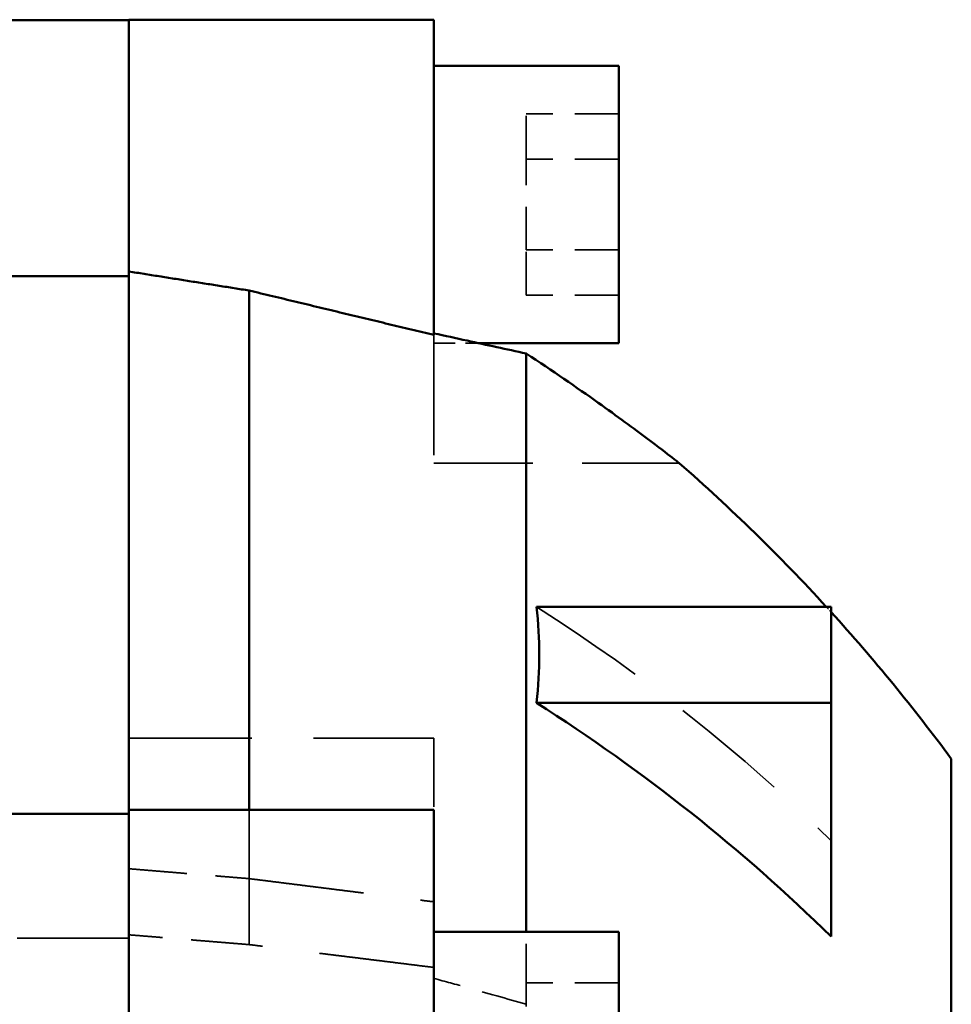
# Model space of a CAD drawing. Header units: millimetres. Extents: x -34725 to 178350, y -13707 to 126150.
# Tile 63 of 256: x -14887 to -14786, y 14703 to 14810. Entities that reach past the tile are written whole.
import ezdxf

# ---------------------------------------------------------------- set-up
doc = ezdxf.new("R2010")
doc.units = ezdxf.units.MM
doc.linetypes.add('DASHED', pattern=[0.75, 0.5, -0.25])
for name, color, linetype, lineweight in [('AM_0', 7, 'CONTINUOUS', 50), ('Sichtbar (ISO)', 7, 'CONTINUOUS', 50), ('Verdeckt (ISO)', 7, 'DASHED', 35)]:
    doc.layers.add(name, color=color, linetype=linetype, lineweight=lineweight)

# ---------------------------------------------------------------- blocks, each defined once
blk = doc.blocks.new('A$C5cacc3fa')
at = {"layer": 'Sichtbar (ISO)'}
for p, q in [((-1491.33, -2030.27), (-1491.33, -2028.79)), ((-1458.33, -2028.79), (-1491.33, -2028.79)), ((-1458.33, -2028.79), (-1458.33, -2030.27)), ((-1458.33, -2028.84), (-1438.4, -2028.84)), ((-1491.33, -2030.27), (-1491.33, -2062.91)), ((-1458.33, -2030.27), (-1458.33, -2056.04)), ((-1511.33, -2033.79), (-1511.33, -2063.79)), ((-1491.33, -2033.79), (-1511.33, -2033.79)), ((-1458.33, -2114.3), (-1458.33, -2056.04)), ((-1443.56, -2056.54), (-1458.33, -2056.54)), ((-1471.33, -2114.3), (-1471.33, -2058.1)), ((-1496.13, -2063.79), (-1511.33, -2063.79)), ((-1501.33, -2127.52), (-1501.33, -2064.92)), ((-1502.43, -2092.33), (-1534.33, -2092.33)), ((-1534.33, -2092.33), (-1534.33, -2102.71)), ((-1534.33, -2102.71), (-1502.43, -2102.71)), ((-1534.33, -2102.71), (-1534.33, -2128.02)), ((-1547.33, -2628.79), (-1547.33, -2108.79)), ((-1491.33, -2114.89), (-1491.33, -2114.3)), ((-1458.33, -2114.3), (-1491.33, -2114.3)), ((-1491.33, -2114.89), (-1491.33, -2149.63)), ((-1458.33, -2114.3), (-1458.33, -2114.89)), ((-1458.33, -2114.73), (-1438.33, -2114.73)), ((-1458.33, -2114.89), (-1458.33, -2149.63)), ((-1511.33, -2127.52), (-1511.33, -2157.52)), ((-1491.33, -2127.52), (-1511.33, -2127.52))]:
    blk.add_line(p, q, dxfattribs=at)
for start, end in [(131.1471, 137.5218), (137.7472, 143.6282)]:
    blk.add_arc((-1386.29, -2227.39), 200, start, end, dxfattribs=at)
blk.add_ellipse((-1386.15, -2248.2), major_axis=(200.12, -0.54), ratio=0.892867, start_param=2.193251, end_param=2.406947, dxfattribs=at)
for points, weights in [([(-1458.33, -2056.04), (-1464.85, -2057.08), (-1471.33, -2058.1)], [1, 1.00000581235, 1]), ([(-1471.33, -2058.1), (-1481.42, -2060.53), (-1491.33, -2062.91)], [1, 1.0000324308, 1])]:
    blk.add_rational_spline(points, weights, degree=2, dxfattribs=at)
for points, knots in [([(-1491.33, -2062.74), (-1492.53, -2063), (-1493.73, -2063.26), (-1497.06, -2063.99), (-1499.2, -2064.46), (-1501.33, -2064.92)], [3.0150004, 3.0150004, 3.0150004, 3.0150004, 3.3549461, 3.3549461, 3.9628977, 3.9628977, 3.9628977, 3.9628977]), ([(-1501.33, -2064.92), (-1504.15, -2066.78), (-1506.79, -2068.59), (-1511.17, -2071.71), (-1512.99, -2073.05), (-1515.61, -2075.02), (-1516.52, -2075.73), (-1517.49, -2076.48), (-1517.74, -2076.67), (-1517.87, -2076.78), (-1517.89, -2076.79), (-1517.89, -2076.79)], [-76.122252, -76.122252, -76.122252, -76.122252, -73.81835, -73.81835, -71.778538, -71.778538, -70.113111, -70.113111, -69.048394, -69.048394, -68.664743, -68.664743, -68.664743, -68.664743]), ([(-1502.43, -2092.33), (-1502.64, -2094.1), (-1502.74, -2095.83), (-1502.74, -2097.52), (-1502.74, -2099.21), (-1502.64, -2100.95), (-1502.43, -2102.71)], [-1.122726, -1.122726, -1.122726, -1.122726, 0, 0, 0, 1.122726, 1.122726, 1.122726, 1.122726])]:
    blk.add_open_spline(points, degree=3, knots=knots, dxfattribs=at)
at = {"layer": 'Verdeckt (ISO)', "ltscale": 9.523383}
for p, q in [((-1511.33, -2038.97), (-1501.33, -2038.97)), ((-1511.33, -2043.88), (-1501.33, -2043.88)), ((-1511.33, -2053.7), (-1501.33, -2053.7)), ((-1511.33, -2058.6), (-1501.33, -2058.6)), ((-1511.33, -2133.03), (-1501.33, -2133.03))]:
    blk.add_line(p, q, dxfattribs=at)
at = {"layer": 'Verdeckt (ISO)', "ltscale": 9.347156}
for p, q in [((-1501.33, -2043.88), (-1501.33, -2038.97)), ((-1501.33, -2053.7), (-1501.33, -2043.88)), ((-1501.33, -2058.6), (-1501.33, -2053.7)), ((-1501.33, -2135.58), (-1501.33, -2133.03))]:
    blk.add_line(p, q, dxfattribs=at)
at = {"layer": 'Verdeckt (ISO)', "ltscale": 26.043617}
blk.add_line((-1491.33, -2062.91), (-1491.33, -2076.79), dxfattribs=at)
at = {"layer": 'Verdeckt (ISO)', "ltscale": 4.575207}
blk.add_line((-1491.33, -2063.79), (-1496.13, -2063.79), dxfattribs=at)
at = {"layer": 'Verdeckt (ISO)', "ltscale": 21.417301}
blk.add_line((-1491.33, -2076.79), (-1517.89, -2076.79), dxfattribs=at)
at = {"layer": 'Verdeckt (ISO)', "ltscale": 0.997197}
blk.add_line((-1491.33, -2106.79), (-1491.33, -2106.53), dxfattribs=at)
at = {"layer": 'Verdeckt (ISO)', "ltscale": 26.608612}
blk.add_line((-1458.33, -2106.53), (-1491.33, -2106.53), dxfattribs=at)
at = {"layer": 'Verdeckt (ISO)', "ltscale": 14.414419}
blk.add_line((-1491.33, -2106.79), (-1491.33, -2114.3), dxfattribs=at)
at = {"layer": 'Verdeckt (ISO)', "ltscale": 28.947098}
blk.add_line((-1471.33, -2128.89), (-1471.33, -2114.3), dxfattribs=at)
at = {"layer": 'Verdeckt (ISO)', "ltscale": 8.435425}
blk.add_line((-1501.33, -2133.03), (-1501.33, -2127.52), dxfattribs=at)
at = {"layer": 'Verdeckt (ISO)', "ltscale": 24.189648}
blk.add_line((-1458.33, -2128.19), (-1438.33, -2128.19), dxfattribs=at)
at = {"layer": 'Verdeckt (ISO)', "ltscale": 0.749319}
blk.add_arc((-1386.29, -2227.39), 200, 137.5218, 137.7472, dxfattribs=at)
at = {"layer": 'Verdeckt (ISO)', "ltscale": 25.861143}
blk.add_ellipse((-1386.15, -2237.82), major_axis=(200.12, -0.54), ratio=0.892867, start_param=2.193251, end_param=2.406948, dxfattribs=at)
at = {"layer": 'Verdeckt (ISO)', "ltscale": 12.550978}
blk.add_rational_spline([(-1458.33, -2120.68), (-1464.85, -2121.22), (-1471.33, -2121.75)], [1, 1.00000598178, 1], degree=2, dxfattribs=at)
at = {"layer": 'Verdeckt (ISO)', "ltscale": 24.952312}
blk.add_rational_spline([(-1471.33, -2121.75), (-1481.42, -2123.02), (-1491.33, -2124.26)], [1, 1.00003339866, 1], degree=2, dxfattribs=at)
at = {"layer": 'Verdeckt (ISO)', "ltscale": 12.546185}
blk.add_rational_spline([(-1471.33, -2128.89), (-1464.85, -2128.36), (-1458.33, -2127.83)], [1, 1.0000058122, 1], degree=2, dxfattribs=at)
at = {"layer": 'Verdeckt (ISO)', "ltscale": 24.930536}
blk.add_rational_spline([(-1491.33, -2131.36), (-1481.42, -2130.13), (-1471.33, -2128.89)], [1, 1.00003243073, 1], degree=2, dxfattribs=at)
at = {"layer": 'Verdeckt (ISO)', "ltscale": 9.893517}
blk.add_open_spline([(-1501.33, -2135.35), (-1499.2, -2134.74), (-1497.06, -2134.13), (-1493.73, -2133.2), (-1492.53, -2132.88), (-1491.33, -2132.55)], degree=3, knots=[2.7469945, 2.7469945, 2.7469945, 2.7469945, 3.3549461, 3.3549461, 3.6948918, 3.6948918, 3.6948918, 3.6948918], dxfattribs=at)

msp = doc.modelspace()

# ---------------------------------------------------------------- block references
at = {"layer": 'AM_0', "xscale": -1}
msp.add_blockref('A$C5cacc3fa', (-16333.649, 16838.79), dxfattribs=at)

doc.saveas('drawing.dxf')
